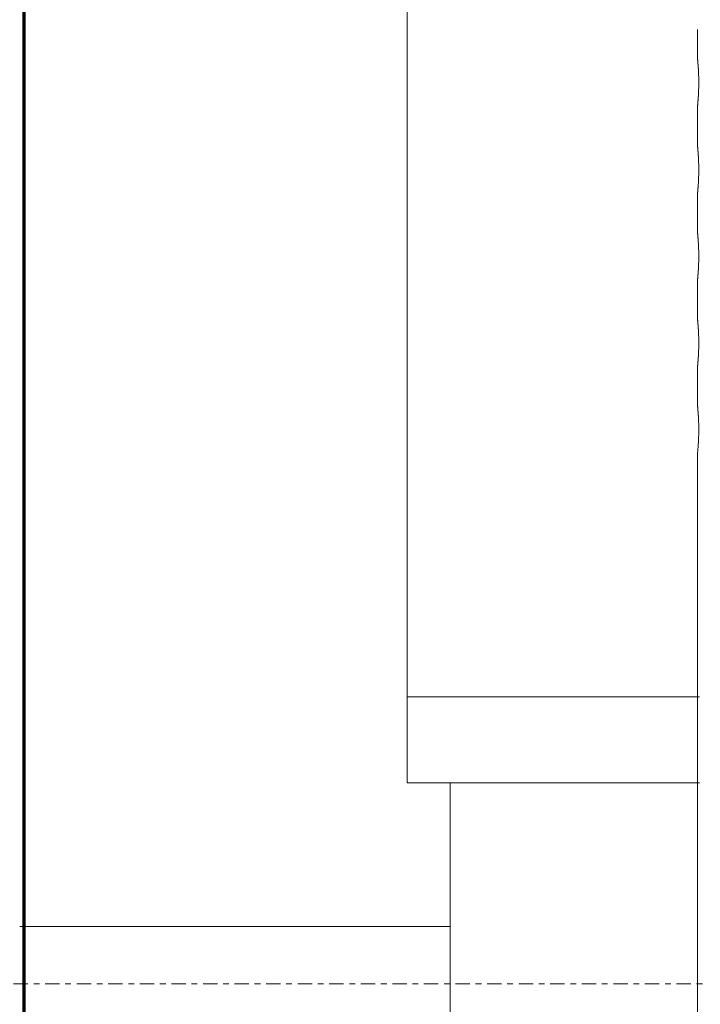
# Model space of a CAD drawing. Header units: inches. Extents: x -498 to 634, y -52 to 183.
# Tile 5 of 29: x -34 to -22, y 149 to 166. Entities that reach past the tile are written whole.
import ezdxf

# ---------------------------------------------------------------- set-up
doc = ezdxf.new("R2010")
doc.units = ezdxf.units.IN
doc.header["$MEASUREMENT"] = 0
doc.linetypes.add('Center 1_4_', pattern=[0.53125, 0.25, -0.09375, 0.09375, -0.09375])
for name, color, linetype, lineweight in [('A-DETL', 90, 'Continuous', 9), ('A-FLOR-LEVL', 51, 'Continuous', 9), ('A-WALL', 90, 'Continuous', 9), ('A-WALL-PATT', 111, 'Continuous', 9), ('M-EQPM', 90, 'Continuous', 9)]:
    doc.layers.add(name, color=color, linetype=linetype, lineweight=lineweight)

# ---------------------------------------------------------------- blocks, each defined once
blk = doc.blocks.new('Roof Top Unit - Default 1-3708144-Right')
at = {"layer": 'M-EQPM'}
for p, q in [((-26.821, 154), (-26.821, 183)), ((-21.728, 154), (-26.821, 154)), ((-26.821, 154), (-26.821, 152.5)), ((-21.728, 154), (-26.821, 154)), ((-26.821, 152.5), (-21.724, 152.5)), ((-26.071, 152.5), (-26.071, 144))]:
    blk.add_line(p, q, dxfattribs=at)
blk = doc.blocks.new('Roof Vent - Roof Vent-V5-Right')
at = {"layer": 'M-EQPM'}
for p, q in [((-21.758, 165.622), (-21.758, 165.091)), ((-21.758, 164.303), (-21.758, 163.571)), ((-21.758, 162.784), (-21.758, 162.064)), ((-21.758, 161.277), (-21.758, 160.557)), ((-21.758, 159.77), (-21.758, 159.05)), ((-21.758, 158.262), (-21.758, 144))]:
    blk.add_line(p, q, dxfattribs=at)
for points, knots in [([(-21.758, 165.091), (-21.758, 165.09), (-21.758, 165.086), (-21.756, 165.069), (-21.754, 165.039), (-21.75, 165), (-21.747, 164.951), (-21.744, 164.895), (-21.741, 164.832), (-21.739, 164.76), (-21.739, 164.694), (-21.739, 164.637), (-21.74, 164.581), (-21.743, 164.513), (-21.747, 164.442), (-21.751, 164.382), (-21.756, 164.322), (-21.758, 164.304), (-21.758, 164.303)], [0, 0, 0, 0, 0.055556, 0.111111, 0.166667, 0.222222, 0.277778, 0.333333, 0.388889, 0.444444, 0.513889, 0.548611, 0.583333, 0.652778, 0.722222, 0.791667, 0.861111, 1, 1, 1, 1]), ([(-21.758, 164.303), (-21.758, 164.304), (-21.757, 164.315), (-21.754, 164.354), (-21.75, 164.394), (-21.747, 164.443), (-21.744, 164.499), (-21.741, 164.562), (-21.739, 164.634), (-21.739, 164.7), (-21.739, 164.757), (-21.74, 164.812), (-21.743, 164.881), (-21.747, 164.952), (-21.751, 165.011), (-21.756, 165.072), (-21.758, 165.09), (-21.758, 165.091)], [0, 0, 0, 0, 0.111111, 0.166667, 0.222222, 0.277778, 0.333333, 0.388889, 0.444444, 0.513889, 0.548611, 0.583333, 0.652778, 0.722222, 0.791667, 0.861111, 1, 1, 1, 1]), ([(-21.758, 163.571), (-21.758, 163.571), (-21.758, 163.567), (-21.756, 163.55), (-21.754, 163.52), (-21.75, 163.481), (-21.747, 163.432), (-21.744, 163.376), (-21.741, 163.313), (-21.739, 163.241), (-21.739, 163.174), (-21.739, 163.117), (-21.74, 163.062), (-21.743, 162.994), (-21.747, 162.923), (-21.751, 162.863), (-21.756, 162.803), (-21.758, 162.784), (-21.758, 162.784)], [0, 0, 0, 0, 0.055556, 0.111111, 0.166667, 0.222222, 0.277778, 0.333333, 0.388889, 0.444444, 0.513889, 0.548611, 0.583333, 0.652778, 0.722222, 0.791667, 0.861111, 1, 1, 1, 1]), ([(-21.739, 163.109), (-21.739, 163.137), (-21.739, 163.181), (-21.739, 163.238), (-21.74, 163.293), (-21.743, 163.361), (-21.747, 163.432), (-21.751, 163.492), (-21.756, 163.553), (-21.758, 163.571), (-21.758, 163.571)], [0.4444444, 0.4444444, 0.4444444, 0.4444444, 0.5138889, 0.5486111, 0.5833333, 0.6527778, 0.7222222, 0.7916667, 0.8611111, 1, 1, 1, 1]), ([(-21.758, 162.784), (-21.758, 162.784), (-21.757, 162.796), (-21.754, 162.835), (-21.75, 162.874), (-21.747, 162.923), (-21.744, 162.98), (-21.741, 163.042), (-21.74, 163.087), (-21.739, 163.109)], [0, 0, 0, 0, 0.1111111, 0.1666667, 0.2222222, 0.2777778, 0.3333333, 0.3888889, 0.4444444, 0.4444444, 0.4444444, 0.4444444]), ([(-21.758, 162.064), (-21.758, 162.064), (-21.758, 162.06), (-21.756, 162.042), (-21.754, 162.013), (-21.75, 161.974), (-21.747, 161.925), (-21.744, 161.868), (-21.741, 161.806), (-21.739, 161.734), (-21.739, 161.667), (-21.739, 161.61), (-21.74, 161.555), (-21.743, 161.486), (-21.747, 161.415), (-21.751, 161.356), (-21.756, 161.295), (-21.758, 161.277), (-21.758, 161.277)], [0, 0, 0, 0, 0.055556, 0.111111, 0.166667, 0.222222, 0.277778, 0.333333, 0.388889, 0.444444, 0.513889, 0.548611, 0.583333, 0.652778, 0.722222, 0.791667, 0.861111, 1, 1, 1, 1]), ([(-21.758, 161.277), (-21.758, 161.277), (-21.757, 161.289), (-21.754, 161.328), (-21.75, 161.367), (-21.747, 161.416), (-21.744, 161.472), (-21.741, 161.535), (-21.739, 161.607), (-21.739, 161.673), (-21.739, 161.731), (-21.74, 161.786), (-21.743, 161.854), (-21.747, 161.925), (-21.751, 161.985), (-21.756, 162.045), (-21.758, 162.064), (-21.758, 162.064)], [0, 0, 0, 0, 0.111111, 0.166667, 0.222222, 0.277778, 0.333333, 0.388889, 0.444444, 0.513889, 0.548611, 0.583333, 0.652778, 0.722222, 0.791667, 0.861111, 1, 1, 1, 1]), ([(-21.758, 160.557), (-21.758, 160.557), (-21.758, 160.552), (-21.756, 160.535), (-21.754, 160.506), (-21.75, 160.466), (-21.747, 160.417), (-21.744, 160.361), (-21.741, 160.299), (-21.739, 160.226), (-21.739, 160.16), (-21.739, 160.103), (-21.74, 160.048), (-21.743, 159.979), (-21.747, 159.908), (-21.751, 159.849), (-21.756, 159.788), (-21.758, 159.77), (-21.758, 159.77)], [0, 0, 0, 0, 0.055556, 0.111111, 0.166667, 0.222222, 0.277778, 0.333333, 0.388889, 0.444444, 0.513889, 0.548611, 0.583333, 0.652778, 0.722222, 0.791667, 0.861111, 1, 1, 1, 1]), ([(-21.758, 159.77), (-21.758, 159.77), (-21.757, 159.781), (-21.754, 159.821), (-21.75, 159.86), (-21.747, 159.909), (-21.744, 159.965), (-21.741, 160.028), (-21.739, 160.1), (-21.739, 160.166), (-21.739, 160.224), (-21.74, 160.279), (-21.743, 160.347), (-21.747, 160.418), (-21.751, 160.478), (-21.756, 160.538), (-21.758, 160.556), (-21.758, 160.557)], [0, 0, 0, 0, 0.111111, 0.166667, 0.222222, 0.277778, 0.333333, 0.388889, 0.444444, 0.513889, 0.548611, 0.583333, 0.652778, 0.722222, 0.791667, 0.861111, 1, 1, 1, 1]), ([(-21.758, 159.05), (-21.758, 159.05), (-21.758, 159.045), (-21.756, 159.028), (-21.754, 158.999), (-21.75, 158.959), (-21.747, 158.91), (-21.744, 158.854), (-21.741, 158.791), (-21.739, 158.719), (-21.739, 158.653), (-21.739, 158.596), (-21.74, 158.541), (-21.743, 158.472), (-21.747, 158.401), (-21.751, 158.341), (-21.756, 158.281), (-21.758, 158.263), (-21.758, 158.262)], [0, 0, 0, 0, 0.055556, 0.111111, 0.166667, 0.222222, 0.277778, 0.333333, 0.388889, 0.444444, 0.513889, 0.548611, 0.583333, 0.652778, 0.722222, 0.791667, 0.861111, 1, 1, 1, 1]), ([(-21.739, 158.588), (-21.739, 158.616), (-21.739, 158.659), (-21.739, 158.716), (-21.74, 158.772), (-21.743, 158.84), (-21.747, 158.911), (-21.751, 158.971), (-21.756, 159.031), (-21.758, 159.049), (-21.758, 159.05)], [0.4444444, 0.4444444, 0.4444444, 0.4444444, 0.5138889, 0.5486111, 0.5833333, 0.6527778, 0.7222222, 0.7916667, 0.8611111, 1, 1, 1, 1])]:
    blk.add_open_spline(points, degree=3, knots=knots, dxfattribs=at)

msp = doc.modelspace()

# ---------------------------------------------------------------- hatches: boundary and pattern name
at = {"layer": 'A-WALL-PATT'}
h = msp.add_hatch(dxfattribs=at)
h.set_pattern_fill('FP_4', color=256, style=0, pattern_type=2)
h.set_pattern_definition([(0, (63.97, 88.04), (0, 120), [0.16, -119.84]), (0, (0.37, 50.84), (0, 120), [0.16, -119.84]), (0, (37.57, 48.44), (0, 120), [0.16, -119.84]), (0, (66.37, 79.64), (0, 120), [0.16, -119.84]), (0, (49.57, 139.64), (0, 120), [0.16, -119.84]), (0, (-10.43, 138.44), (0, 120), [0.16, -119.84]), (0, (13.57, 106.04), (0, 120), [0.16, -119.84]), (0, (19.57, 101.24), (0, 120), [0.16, -119.84]), (0, (83.17, 113.24), (0, 120), [0.16, -119.84]), (0, (86.77, 112.04), (0, 120), [0.16, -119.84]), (0, (86.77, 113.24), (0, 120), [0.16, -119.84]), (0, (90.37, 113.24), (0, 120), [0.16, -119.84]), (0, (66.37, 115.64), (0, 120), [0.16, -119.84]), (0, (69.97, 114.44), (0, 120), [0.16, -119.84]), (0, (69.97, 115.64), (0, 120), [0.16, -119.84]), (0, (73.57, 115.64), (0, 120), [0.16, -119.84]), (0, (77.17, 109.64), (0, 120), [0.16, -119.84]), (0, (80.77, 108.44), (0, 120), [0.16, -119.84]), (0, (80.77, 109.64), (0, 120), [0.16, -119.84]), (0, (84.37, 109.64), (0, 120), [0.16, -119.84]), (0, (78.37, 112.04), (0, 120), [0.16, -119.84]), (0, (81.97, 110.84), (0, 120), [0.16, -119.84]), (0, (81.97, 112.04), (0, 120), [0.16, -119.84]), (0, (85.57, 112.04), (0, 120), [0.16, -119.84]), (0, (68.77, 110.84), (0, 120), [0.16, -119.84]), (0, (72.37, 109.64), (0, 120), [0.16, -119.84]), (0, (72.37, 110.84), (0, 120), [0.16, -119.84]), (0, (75.97, 110.84), (0, 120), [0.16, -119.84]), (0, (74.77, 116.84), (0, 120), [0.16, -119.84]), (0, (78.37, 115.64), (0, 120), [0.16, -119.84]), (0, (78.37, 116.84), (0, 120), [0.16, -119.84]), (0, (81.97, 116.84), (0, 120), [0.16, -119.84]), (0, (25.57, 113.24), (0, 120), [0.16, -119.84]), (0, (29.17, 112.04), (0, 120), [0.16, -119.84]), (0, (29.17, 113.24), (0, 120), [0.16, -119.84]), (0, (32.77, 113.24), (0, 120), [0.16, -119.84]), (0, (23.17, 119.24), (0, 120), [0.16, -119.84]), (0, (26.77, 118.04), (0, 120), [0.16, -119.84]), (0, (26.77, 119.24), (0, 120), [0.16, -119.84]), (0, (30.37, 119.24), (0, 120), [0.16, -119.84]), (0, (75.97, 139.64), (0, 120), [0.16, -119.84]), (0, (79.57, 138.44), (0, 120), [0.16, -119.84]), (0, (79.57, 139.64), (0, 120), [0.16, -119.84]), (0, (83.17, 139.64), (0, 120), [0.16, -119.84]), (0, (13.57, 152.84), (0, 120), [0.16, -119.84]), (0, (17.17, 151.64), (0, 120), [0.16, -119.84]), (0, (17.17, 152.84), (0, 120), [0.16, -119.84]), (0, (20.77, 152.84), (0, 120), [0.16, -119.84]), (0, (3.97, 124.04), (0, 120), [0.16, -119.84]), (0, (7.57, 122.84), (0, 120), [0.16, -119.84]), (0, (7.57, 124.04), (0, 120), [0.16, -119.84]), (0, (11.17, 124.04), (0, 120), [0.16, -119.84]), (0, (85.57, 143.24), (0, 120), [0.16, -119.84]), (0, (89.17, 142.04), (0, 120), [0.16, -119.84]), (0, (89.17, 143.24), (0, 120), [0.16, -119.84]), (0, (92.77, 143.24), (0, 120), [0.16, -119.84]), (0, (-4.43, 124.04), (0, 120), [0.16, -119.84]), (0, (-0.83, 122.84), (0, 120), [0.16, -119.84]), (0, (-0.83, 124.04), (0, 120), [0.16, -119.84]), (0, (2.77, 124.04), (0, 120), [0.16, -119.84]), (0, (75.97, 154.04), (0, 120), [0.16, -119.84]), (0, (68.77, 150.44), (0, 120), [0.16, -119.84]), (0, (62.77, 155.24), (0, 120), [0.16, -119.84]), (0, (60.37, 152.84), (0, 120), [0.16, -119.84]), (0, (61.57, 120.44), (0, 120), [0.16, -119.84]), (0, (54.37, 116.84), (0, 120), [0.16, -119.84]), (0, (48.37, 121.64), (0, 120), [0.16, -119.84]), (0, (45.97, 119.24), (0, 120), [0.16, -119.84]), (0, (74.77, 107.24), (0, 120), [0.16, -119.84]), (0, (67.57, 103.64), (0, 120), [0.16, -119.84]), (0, (61.57, 108.44), (0, 120), [0.16, -119.84]), (0, (59.17, 106.04), (0, 120), [0.16, -119.84]), (0, (37.57, 120.44), (0, 120), [0.16, -119.84]), (0, (30.37, 116.84), (0, 120), [0.16, -119.84]), (0, (24.37, 121.64), (0, 120), [0.16, -119.84]), (0, (21.97, 119.24), (0, 120), [0.16, -119.84]), (0, (42.37, 131.24), (0, 120), [0.16, -119.84]), (0, (35.17, 127.64), (0, 120), [0.16, -119.84]), (0, (29.17, 132.44), (0, 120), [0.16, -119.84]), (0, (26.77, 130.04), (0, 120), [0.16, -119.84]), (0, (99.97, 127.64), (0, 120), [0.16, -119.84]), (0, (92.77, 124.04), (0, 120), [0.16, -119.84]), (0, (86.77, 128.84), (0, 120), [0.16, -119.84]), (0, (84.37, 126.44), (0, 120), [0.16, -119.84]), (0, (53.17, 97.64), (0, 120), [0.16, -119.84]), (0, (45.97, 94.04), (0, 120), [0.16, -119.84]), (0, (39.97, 98.84), (0, 120), [0.16, -119.84]), (0, (37.57, 96.44), (0, 120), [0.16, -119.84]), (0, (47.17, 108.44), (0, 120), [0.16, -119.84]), (0, (39.97, 104.84), (0, 120), [0.16, -119.84]), (0, (33.97, 109.64), (0, 120), [0.16, -119.84]), (0, (31.57, 107.24), (0, 120), [0.16, -119.84]), (0, (75.97, 132.44), (0, 120), [0.16, -119.84]), (0, (68.77, 128.84), (0, 120), [0.16, -119.84]), (0, (62.77, 133.64), (0, 120), [0.16, -119.84]), (0, (60.37, 131.24), (0, 120), [0.16, -119.84]), (0, (98.77, 80.84), (0, 120), [0.16, -119.84]), (0, (91.57, 77.24), (0, 120), [0.16, -119.84]), (0, (85.57, 82.04), (0, 120), [0.16, -119.84]), (0, (83.17, 79.64), (0, 120), [0.16, -119.84]), (0, (38.77, 77.24), (0, 120), [0.16, -119.84]), (0, (31.57, 73.64), (0, 120), [0.16, -119.84]), (0, (25.57, 78.44), (0, 120), [0.16, -119.84]), (0, (23.17, 76.04), (0, 120), [0.16, -119.84]), (0, (1.57, 102.44), (0, 120), [0.16, -119.84]), (0, (-5.63, 98.84), (0, 120), [0.16, -119.84]), (0, (-11.63, 103.64), (0, 120), [0.16, -119.84]), (0, (-14.03, 101.24), (0, 120), [0.16, -119.84]), (0, (19.57, 137.24), (0, 120), [0.16, -119.84]), (0, (12.37, 133.64), (0, 120), [0.16, -119.84]), (0, (6.37, 138.44), (0, 120), [0.16, -119.84]), (0, (3.97, 136.04), (0, 120), [0.16, -119.84]), (0, (3.97, 157.64), (0, 120), [0.16, -119.84]), (0, (-3.23, 154.04), (0, 120), [0.16, -119.84]), (0, (-9.23, 158.84), (0, 120), [0.16, -119.84]), (0, (-11.63, 156.44), (0, 120), [0.16, -119.84]), (0, (98.77, 161.24), (0, 120), [0.16, -119.84]), (0, (91.57, 157.64), (0, 120), [0.16, -119.84]), (0, (85.57, 162.44), (0, 120), [0.16, -119.84]), (0, (83.17, 160.04), (0, 120), [0.16, -119.84]), (0, (39.97, 80.84), (0, 120), [0.16, -119.84]), (0, (42.37, 83.24), (0, 120), [0.16, -119.84]), (0, (48.37, 78.44), (0, 120), [0.16, -119.84]), (0, (55.57, 82.04), (0, 120), [0.16, -119.84]), (0, (-9.23, 113.24), (0, 120), [0.16, -119.84]), (0, (-0.83, 113.24), (0, 120), [0.16, -119.84]), (0, (-0.83, 116.84), (0, 120), [0.16, -119.84]), (0, (1.57, 119.24), (0, 120), [0.16, -119.84]), (0, (-2.03, 120.44), (0, 120), [0.16, -119.84]), (0, (5.17, 121.64), (0, 120), [0.16, -119.84]), (0, (7.57, 120.44), (0, 120), [0.16, -119.84]), (0, (5.17, 118.04), (0, 120), [0.16, -119.84]), (0, (8.77, 116.84), (0, 120), [0.16, -119.84]), (0, (8.77, 118.04), (0, 120), [0.16, -119.84]), (0, (12.37, 118.04), (0, 120), [0.16, -119.84]), (0, (11.17, 121.64), (0, 120), [0.16, -119.84]), (0, (74.77, 142.04), (0, 120), [0.16, -119.84]), (0, (83.17, 142.04), (0, 120), [0.16, -119.84]), (0, (83.17, 145.64), (0, 120), [0.16, -119.84]), (0, (85.57, 148.04), (0, 120), [0.16, -119.84]), (0, (81.97, 149.24), (0, 120), [0.16, -119.84]), (0, (89.17, 150.44), (0, 120), [0.16, -119.84]), (0, (91.57, 149.24), (0, 120), [0.16, -119.84]), (0, (89.17, 146.84), (0, 120), [0.16, -119.84]), (0, (92.77, 145.64), (0, 120), [0.16, -119.84]), (0, (92.77, 146.84), (0, 120), [0.16, -119.84]), (0, (96.37, 146.84), (0, 120), [0.16, -119.84]), (0, (95.17, 150.44), (0, 120), [0.16, -119.84]), (0, (72.37, 91.64), (0, 120), [0.16, -119.84]), (0, (80.77, 91.64), (0, 120), [0.16, -119.84]), (0, (80.77, 95.24), (0, 120), [0.16, -119.84]), (0, (83.17, 97.64), (0, 120), [0.16, -119.84]), (0, (79.57, 98.84), (0, 120), [0.16, -119.84]), (0, (86.77, 100.04), (0, 120), [0.16, -119.84]), (0, (89.17, 98.84), (0, 120), [0.16, -119.84]), (0, (86.77, 96.44), (0, 120), [0.16, -119.84]), (0, (90.37, 95.24), (0, 120), [0.16, -119.84]), (0, (90.37, 96.44), (0, 120), [0.16, -119.84]), (0, (93.97, 96.44), (0, 120), [0.16, -119.84]), (0, (92.77, 100.04), (0, 120), [0.16, -119.84]), (0, (-6.83, 90.44), (0, 120), [0.16, -119.84]), (0, (8.77, 88.04), (0, 120), [0.16, -119.84]), (0, (1.57, 79.64), (0, 120), [0.16, -119.84]), (0, (14.77, 90.44), (0, 120), [0.16, -119.84]), (0, (17.17, 79.64), (0, 120), [0.16, -119.84]), (0, (24.37, 86.84), (0, 120), [0.16, -119.84]), (0, (23.17, 89.24), (0, 120), [0.16, -119.84]), (0, (17.17, 146.84), (0, 120), [0.16, -119.84]), (0, (25.57, 148.04), (0, 120), [0.16, -119.84]), (0, (27.97, 150.44), (0, 120), [0.16, -119.84]), (0, (31.57, 156.44), (0, 120), [0.16, -119.84]), (0, (35.17, 158.84), (0, 120), [0.16, -119.84]), (0, (25.57, 157.64), (0, 120), [0.16, -119.84]), (0, (24.37, 158.84), (0, 120), [0.16, -119.84]), (0, (23.17, 161.24), (0, 120), [0.16, -119.84]), (0, (23.17, 155.24), (0, 120), [0.16, -119.84]), (0, (21.97, 156.44), (0, 120), [0.16, -119.84]), (0, (19.57, 157.64), (0, 120), [0.16, -119.84]), (0, (15.97, 161.24), (0, 120), [0.16, -119.84]), (0, (14.77, 160.04), (0, 120), [0.16, -119.84]), (0, (11.17, 158.84), (0, 120), [0.16, -119.84]), (0, (12.37, 156.44), (0, 120), [0.16, -119.84]), (0, (15.97, 157.64), (0, 120), [0.16, -119.84]), (0, (15.97, 155.24), (0, 120), [0.16, -119.84]), (0, (33.97, 145.64), (0, 120), [0.16, -119.84]), (0, (41.17, 149.24), (0, 120), [0.16, -119.84]), (0, (51.97, 156.44), (0, 120), [0.16, -119.84]), (0, (60.37, 145.64), (0, 120), [0.16, -119.84]), (0, (71.17, 70.04), (0, 120), [0.16, -119.84]), (0, (83.17, 62.84), (0, 120), [0.16, -119.84]), (0, (83.17, 55.64), (0, 120), [0.16, -119.84]), (0, (87.97, 58.04), (0, 120), [0.16, -119.84]), (0, (92.77, 56.84), (0, 120), [0.16, -119.84]), (0, (93.97, 61.64), (0, 120), [0.16, -119.84]), (0, (98.77, 56.84), (0, 120), [0.16, -119.84]), (0, (102.37, 59.24), (0, 120), [0.16, -119.84]), (0, (101.17, 66.44), (0, 120), [0.16, -119.84]), (0, (95.17, 70.04), (0, 120), [0.16, -119.84]), (0, (89.17, 67.64), (0, 120), [0.16, -119.84]), (0, (79.57, 70.04), (0, 120), [0.16, -119.84]), (0, (80.77, 67.64), (0, 120), [0.16, -119.84]), (0, (75.97, 64.04), (0, 120), [0.16, -119.84]), (0, (77.17, 60.44), (0, 120), [0.16, -119.84]), (0, (73.57, 60.44), (0, 120), [0.16, -119.84]), (0, (73.57, 59.24), (0, 120), [0.16, -119.84]), (0, (69.97, 60.44), (0, 120), [0.16, -119.84]), (0, (72.37, 62.84), (0, 120), [0.16, -119.84]), (0, (69.97, 64.04), (0, 120), [0.16, -119.84]), (0, (72.37, 67.64), (0, 120), [0.16, -119.84]), (0, (67.57, 67.64), (0, 120), [0.16, -119.84]), (0, (69.97, 71.24), (0, 120), [0.16, -119.84]), (0, (67.57, 70.04), (0, 120), [0.16, -119.84]), (0, (63.97, 68.84), (0, 120), [0.16, -119.84]), (0, (61.57, 65.24), (0, 120), [0.16, -119.84]), (0, (62.77, 62.84), (0, 120), [0.16, -119.84]), (0, (66.37, 61.64), (0, 120), [0.16, -119.84]), (0, (63.97, 59.24), (0, 120), [0.16, -119.84]), (0, (63.97, 55.64), (0, 120), [0.16, -119.84]), (0, (55.57, 55.64), (0, 120), [0.16, -119.84]), (0, (53.17, 66.44), (0, 120), [0.16, -119.84]), (0, (39.97, 55.64), (0, 120), [0.16, -119.84]), (0, (47.17, 64.04), (0, 120), [0.16, -119.84]), (0, (31.57, 66.44), (0, 120), [0.16, -119.84]), (0, (20.77, 59.24), (0, 120), [0.16, -119.84]), (0, (13.57, 55.64), (0, 120), [0.16, -119.84]), (0, (-4.43, 65.24), (0, 120), [0.16, -119.84]), (0, (-4.43, 67.64), (0, 120), [0.16, -119.84]), (0, (-8.03, 66.44), (0, 120), [0.16, -119.84]), (0, (-9.23, 68.84), (0, 120), [0.16, -119.84]), (0, (-5.63, 70.04), (0, 120), [0.16, -119.84]), (0, (-4.43, 71.24), (0, 120), [0.16, -119.84]), (0, (-0.83, 67.64), (0, 120), [0.16, -119.84]), (0, (1.57, 66.44), (0, 120), [0.16, -119.84]), (0, (2.77, 65.24), (0, 120), [0.16, -119.84]), (0, (2.77, 71.24), (0, 120), [0.16, -119.84]), (0, (3.97, 68.84), (0, 120), [0.16, -119.84]), (0, (5.17, 67.64), (0, 120), [0.16, -119.84]), (0, (14.77, 68.84), (0, 120), [0.16, -119.84]), (0, (11.17, 66.44), (0, 120), [0.16, -119.84]), (0, (7.57, 60.44), (0, 120), [0.16, -119.84]), (0, (5.17, 58.04), (0, 120), [0.16, -119.84]), (0, (-3.23, 56.84), (0, 120), [0.16, -119.84])])
h.paths.add_polyline_path([(-45.57, 132), (-33.57, 132), (-33.57, 170), (-45.57, 170)], flags=0)

# ---------------------------------------------------------------- linework, layer by layer
at = {"layer": 'A-DETL', "lineweight": 70}
msp.add_line((-33.5, 168), (-33.5, 132), dxfattribs=at)
at = {"layer": 'A-FLOR-LEVL', "linetype": 'Center 1_4_'}
msp.add_line((-497.876, 149), (634.43, 149), dxfattribs=at)
at = {"layer": 'A-WALL'}
msp.add_line((-26.071, 150), (-33.57, 150), dxfattribs=at)

# ---------------------------------------------------------------- block references
at = {"layer": 'M-EQPM'}
for name in ['Roof Top Unit - Default 1-3708144-Right', 'Roof Vent - Roof Vent-V5-Right']:
    msp.add_blockref(name, (0, 0), dxfattribs=at)

doc.saveas('drawing.dxf')
